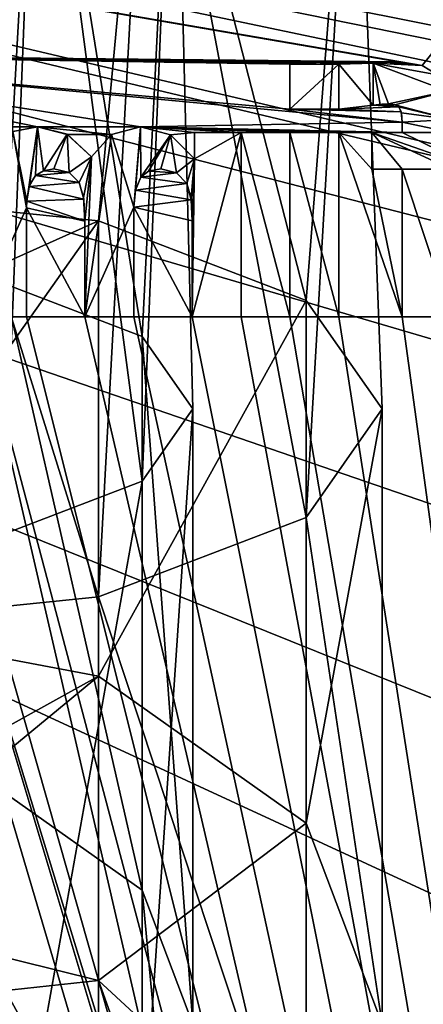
# Model space of a CAD drawing. Header units: millimetres. Extents: x -114 to 114, y -36 to 48.
# Tile 22 of 256: x -67 to -61, y 9 to 25. Entities that reach past the tile are written whole.
import ezdxf

# ---------------------------------------------------------------- set-up
doc = ezdxf.new("R2010")
doc.units = ezdxf.units.MM
doc.header["$LTSCALE"] = 65.185185
for name, color, linetype in [('102', 7, 'CONTINUOUS'), ('103', 7, 'CONTINUOUS'), ('104', 7, 'CONTINUOUS'), ('105', 7, 'CONTINUOUS'), ('106', 7, 'CONTINUOUS'), ('107', 7, 'CONTINUOUS'), ('108', 7, 'CONTINUOUS'), ('109', 7, 'CONTINUOUS'), ('110', 7, 'CONTINUOUS'), ('111', 7, 'CONTINUOUS'), ('112', 7, 'CONTINUOUS'), ('113', 7, 'CONTINUOUS'), ('117', 7, 'CONTINUOUS'), ('118', 7, 'CONTINUOUS'), ('119', 7, 'CONTINUOUS'), ('120', 7, 'CONTINUOUS'), ('121', 7, 'CONTINUOUS'), ('122', 7, 'CONTINUOUS'), ('123', 7, 'CONTINUOUS'), ('124', 7, 'CONTINUOUS'), ('125', 7, 'CONTINUOUS'), ('126', 7, 'CONTINUOUS'), ('127', 7, 'CONTINUOUS'), ('128', 7, 'CONTINUOUS'), ('129', 7, 'CONTINUOUS'), ('130', 7, 'CONTINUOUS'), ('131', 7, 'CONTINUOUS'), ('132', 7, 'CONTINUOUS'), ('133', 7, 'CONTINUOUS'), ('134', 7, 'CONTINUOUS'), ('135', 7, 'CONTINUOUS'), ('136', 7, 'CONTINUOUS'), ('137', 7, 'CONTINUOUS'), ('138', 7, 'CONTINUOUS'), ('139', 7, 'CONTINUOUS'), ('140', 7, 'CONTINUOUS'), ('141', 7, 'CONTINUOUS'), ('144', 7, 'CONTINUOUS'), ('145', 7, 'CONTINUOUS'), ('146', 7, 'CONTINUOUS'), ('147', 7, 'CONTINUOUS'), ('2', 7, 'CONTINUOUS'), ('253', 7, 'CONTINUOUS'), ('265', 7, 'CONTINUOUS'), ('2789', 7, 'CONTINUOUS'), ('2790', 7, 'CONTINUOUS'), ('2791', 7, 'CONTINUOUS'), ('292', 7, 'CONTINUOUS'), ('300', 7, 'CONTINUOUS'), ('7', 7, 'CONTINUOUS'), ('98', 7, 'CONTINUOUS')]:
    doc.layers.add(name, color=color, linetype=linetype)

msp = doc.modelspace()

# ---------------------------------------------------------------- linework, layer by layer
at = {"layer": '102', "linetype": 'CONTINUOUS'}
for points in [[(-60.405, 20, 90), (-61.181, 20, 90), (-60.405, 20, 89.8), (-60.405, 20, 90)], [(-61.181, 20, 90), (-61.181, 20, 89.8), (-60.405, 20, 89.8), (-61.181, 20, 90)]]:
    msp.add_3dface(points, dxfattribs=at)
at = {"layer": '103', "linetype": 'CONTINUOUS'}
for points in [[(-61.181, 20, 90), (-61.181, 22.338, 90), (-61.181, 20, 89.8), (-61.181, 20, 90)], [(-61.181, 22.338, 90), (-61.181, 22.338, 89.8), (-61.181, 20, 89.8), (-61.181, 22.338, 90)]]:
    msp.add_3dface(points, dxfattribs=at)
at = {"layer": '104', "linetype": 'CONTINUOUS'}
for points in [[(-61.181, 22.338, 90), (-61.665, 22.338, 90), (-61.181, 22.338, 89.8), (-61.181, 22.338, 90)], [(-61.665, 22.338, 90), (-61.665, 22.338, 89.8), (-61.181, 22.338, 89.8), (-61.665, 22.338, 90)]]:
    msp.add_3dface(points, dxfattribs=at)
at = {"layer": '105', "linetype": 'CONTINUOUS'}
for points in [[(-61.665, 22.338, 90), (-61.665, 22.919, 90), (-61.665, 22.338, 89.8), (-61.665, 22.338, 90)], [(-61.665, 22.919, 90), (-61.665, 22.919, 89.8), (-61.665, 22.338, 89.8), (-61.665, 22.919, 90)]]:
    msp.add_3dface(points, dxfattribs=at)
at = {"layer": '106', "linetype": 'CONTINUOUS'}
for points in [[(-61.665, 22.919, 90), (-61.181, 22.919, 90), (-61.665, 22.919, 89.8), (-61.665, 22.919, 90)], [(-61.181, 22.919, 90), (-61.181, 22.919, 89.8), (-61.665, 22.919, 89.8), (-61.181, 22.919, 90)]]:
    msp.add_3dface(points, dxfattribs=at)
at = {"layer": '107', "linetype": 'CONTINUOUS'}
for points in [[(-61.181, 22.919, 90), (-61.181, 23.085, 90), (-61.181, 23.085, 89.8), (-61.181, 22.919, 90)], [(-61.181, 22.919, 90), (-61.181, 23.085, 89.8), (-61.181, 22.919, 89.8), (-61.181, 22.919, 90)]]:
    msp.add_3dface(points, dxfattribs=at)
at = {"layer": '108', "linetype": 'CONTINUOUS'}
for points in [[(-61.197, 23.244, 90), (-61.238, 23.324, 90), (-61.193, 23.229, 89.8), (-61.197, 23.244, 90)], [(-61.238, 23.324, 90), (-61.238, 23.324, 89.8), (-61.193, 23.229, 89.8), (-61.238, 23.324, 90)], [(-61.181, 23.085, 90), (-61.197, 23.244, 90), (-61.181, 23.085, 89.8), (-61.181, 23.085, 90)], [(-61.197, 23.244, 90), (-61.193, 23.229, 89.8), (-61.181, 23.085, 89.8), (-61.197, 23.244, 90)]]:
    msp.add_3dface(points, dxfattribs=at)
at = {"layer": '109', "linetype": 'CONTINUOUS'}
for points in [[(-61.302, 23.359, 90), (-61.399, 23.373, 90), (-61.301, 23.359, 89.8), (-61.302, 23.359, 90)], [(-61.399, 23.373, 90), (-61.399, 23.373, 89.8), (-61.301, 23.359, 89.8), (-61.399, 23.373, 90)], [(-61.238, 23.324, 90), (-61.302, 23.359, 90), (-61.238, 23.324, 89.8), (-61.238, 23.324, 90)], [(-61.302, 23.359, 90), (-61.301, 23.359, 89.8), (-61.238, 23.324, 89.8), (-61.302, 23.359, 90)]]:
    msp.add_3dface(points, dxfattribs=at)
at = {"layer": '110', "linetype": 'CONTINUOUS'}
for points in [[(-61.507, 23.366, 90), (-61.643, 23.354, 90), (-61.531, 23.364, 89.8), (-61.507, 23.366, 90)], [(-61.643, 23.354, 90), (-61.643, 23.354, 89.8), (-61.531, 23.364, 89.8), (-61.643, 23.354, 90)], [(-61.507, 23.366, 90), (-61.531, 23.364, 89.8), (-61.399, 23.373, 89.8), (-61.507, 23.366, 90)], [(-61.399, 23.373, 90), (-61.507, 23.366, 90), (-61.399, 23.373, 89.8), (-61.399, 23.373, 90)]]:
    msp.add_3dface(points, dxfattribs=at)
at = {"layer": '111', "linetype": 'CONTINUOUS'}
for points in [[(-61.643, 23.354, 90), (-61.643, 24.019, 90), (-61.643, 23.354, 89.8), (-61.643, 23.354, 90)], [(-61.643, 24.019, 90), (-61.643, 24.019, 89.8), (-61.643, 23.354, 89.8), (-61.643, 24.019, 90)]]:
    msp.add_3dface(points, dxfattribs=at)
at = {"layer": '112', "linetype": 'CONTINUOUS'}
for points in [[(-61.643, 24.019, 90), (-61.43, 24.032, 90), (-61.643, 24.019, 89.8), (-61.643, 24.019, 90)], [(-61.43, 24.032, 90), (-61.43, 24.032, 89.8), (-61.643, 24.019, 89.8), (-61.43, 24.032, 90)], [(-61.43, 24.032, 90), (-61.249, 24.038, 90), (-61.43, 24.032, 89.8), (-61.43, 24.032, 90)], [(-61.249, 24.038, 90), (-61.249, 24.038, 89.8), (-61.43, 24.032, 89.8), (-61.249, 24.038, 90)]]:
    msp.add_3dface(points, dxfattribs=at)
at = {"layer": '113', "linetype": 'CONTINUOUS'}
for points in [[(-61.249, 24.038, 90), (-60.864, 23.978, 90), (-61.249, 24.038, 89.8), (-61.249, 24.038, 90)], [(-60.864, 23.978, 90), (-60.864, 23.978, 89.8), (-61.249, 24.038, 89.8), (-60.864, 23.978, 90)], [(-60.864, 23.978, 90), (-60.625, 23.834, 90), (-60.864, 23.978, 89.8), (-60.864, 23.978, 90)], [(-60.625, 23.834, 90), (-60.625, 23.834, 89.8), (-60.864, 23.978, 89.8), (-60.625, 23.834, 90)]]:
    msp.add_3dface(points, dxfattribs=at)
at = {"layer": '117', "linetype": 'CONTINUOUS'}
for points in [[(-62.186, 22.919, 90), (-62.186, 20, 90), (-62.186, 22.919, 89.8), (-62.186, 22.919, 90)], [(-62.186, 22.919, 89.8), (-62.186, 20, 90), (-62.186, 20, 89.8), (-62.186, 22.919, 89.8)]]:
    msp.add_3dface(points, dxfattribs=at)
at = {"layer": '118', "linetype": 'CONTINUOUS'}
for points in [[(-62.186, 20, 90), (-62.963, 20, 90), (-62.186, 20, 89.8), (-62.186, 20, 90)], [(-62.186, 20, 89.8), (-62.963, 20, 90), (-62.963, 20, 89.8), (-62.186, 20, 89.8)]]:
    msp.add_3dface(points, dxfattribs=at)
at = {"layer": '119', "linetype": 'CONTINUOUS'}
for points in [[(-62.963, 20, 90), (-62.963, 22.919, 90), (-62.963, 20, 89.8), (-62.963, 20, 90)], [(-62.963, 20, 89.8), (-62.963, 22.919, 90), (-62.963, 22.919, 89.8), (-62.963, 20, 89.8)]]:
    msp.add_3dface(points, dxfattribs=at)
at = {"layer": '120', "linetype": 'CONTINUOUS'}
for points in [[(-62.963, 22.919, 90), (-62.186, 22.919, 90), (-62.963, 22.919, 89.8), (-62.963, 22.919, 90)], [(-62.186, 22.919, 90), (-62.186, 22.919, 89.8), (-62.963, 22.919, 89.8), (-62.186, 22.919, 90)]]:
    msp.add_3dface(points, dxfattribs=at)
at = {"layer": '121', "linetype": 'CONTINUOUS'}
for points in [[(-62.186, 24, 90), (-62.186, 23.289, 90), (-62.186, 24, 89.8), (-62.186, 24, 90)], [(-62.186, 24, 89.8), (-62.186, 23.289, 90), (-62.186, 23.289, 89.8), (-62.186, 24, 89.8)]]:
    msp.add_3dface(points, dxfattribs=at)
at = {"layer": '122', "linetype": 'CONTINUOUS'}
for points in [[(-62.186, 23.289, 90), (-62.963, 23.289, 90), (-62.186, 23.289, 89.8), (-62.186, 23.289, 90)], [(-62.186, 23.289, 89.8), (-62.963, 23.289, 90), (-62.963, 23.289, 89.8), (-62.186, 23.289, 89.8)]]:
    msp.add_3dface(points, dxfattribs=at)
at = {"layer": '123', "linetype": 'CONTINUOUS'}
for points in [[(-62.963, 23.289, 90), (-62.963, 24, 90), (-62.963, 23.289, 89.8), (-62.963, 23.289, 90)], [(-62.963, 23.289, 89.8), (-62.963, 24, 90), (-62.963, 24, 89.8), (-62.963, 23.289, 89.8)]]:
    msp.add_3dface(points, dxfattribs=at)
at = {"layer": '124', "linetype": 'CONTINUOUS'}
for points in [[(-62.963, 24, 90), (-62.186, 24, 90), (-62.963, 24, 89.8), (-62.963, 24, 90)], [(-62.186, 24, 90), (-62.186, 24, 89.8), (-62.963, 24, 89.8), (-62.186, 24, 90)]]:
    msp.add_3dface(points, dxfattribs=at)
at = {"layer": '125', "linetype": 'CONTINUOUS'}
for points in [[(-63.734, 22.919, 90), (-63.734, 20, 90), (-63.734, 22.919, 89.8), (-63.734, 22.919, 90)], [(-63.734, 22.919, 89.8), (-63.734, 20, 90), (-63.734, 20, 89.8), (-63.734, 22.919, 89.8)]]:
    msp.add_3dface(points, dxfattribs=at)
at = {"layer": '126', "linetype": 'CONTINUOUS'}
for points in [[(-63.734, 20, 90), (-64.511, 20, 90), (-63.734, 20, 89.8), (-63.734, 20, 90)], [(-63.734, 20, 89.8), (-64.511, 20, 90), (-64.511, 20, 89.8), (-63.734, 20, 89.8)]]:
    msp.add_3dface(points, dxfattribs=at)
at = {"layer": '127', "linetype": 'CONTINUOUS'}
for points in [[(-64.511, 20, 90), (-64.511, 21.521, 90), (-64.511, 20, 89.8), (-64.511, 20, 90)], [(-64.511, 20, 89.8), (-64.511, 21.521, 90), (-64.511, 21.521, 89.8), (-64.511, 20, 89.8)]]:
    msp.add_3dface(points, dxfattribs=at)
at = {"layer": '128', "linetype": 'CONTINUOUS'}
for points in [[(-64.527, 21.853, 90), (-64.597, 22.11, 90), (-64.531, 21.881, 89.8), (-64.527, 21.853, 90)], [(-64.531, 21.881, 89.8), (-64.597, 22.11, 90), (-64.597, 22.11, 89.8), (-64.531, 21.881, 89.8)], [(-64.511, 21.521, 89.8), (-64.527, 21.853, 90), (-64.531, 21.881, 89.8), (-64.511, 21.521, 89.8)], [(-64.511, 21.521, 90), (-64.527, 21.853, 90), (-64.511, 21.521, 89.8), (-64.511, 21.521, 90)]]:
    msp.add_3dface(points, dxfattribs=at)
at = {"layer": '129', "linetype": 'CONTINUOUS'}
for points in [[(-64.763, 22.282, 90), (-65.01, 22.341, 90), (-64.76, 22.28, 89.8), (-64.763, 22.282, 90)], [(-64.76, 22.28, 89.8), (-65.01, 22.341, 90), (-65.01, 22.341, 89.8), (-64.76, 22.28, 89.8)], [(-64.597, 22.11, 90), (-64.763, 22.282, 90), (-64.597, 22.11, 89.8), (-64.597, 22.11, 90)], [(-64.597, 22.11, 89.8), (-64.763, 22.282, 90), (-64.76, 22.28, 89.8), (-64.597, 22.11, 89.8)]]:
    msp.add_3dface(points, dxfattribs=at)
at = {"layer": '130', "linetype": 'CONTINUOUS'}
for points in [[(-65.01, 22.341, 90), (-65.205, 22.305, 90), (-65.01, 22.341, 89.8), (-65.01, 22.341, 90)], [(-65.01, 22.341, 89.8), (-65.205, 22.305, 90), (-65.205, 22.305, 89.8), (-65.01, 22.341, 89.8)], [(-65.205, 22.305, 90), (-65.328, 22.213, 90), (-65.205, 22.305, 89.8), (-65.205, 22.305, 90)], [(-65.205, 22.305, 89.8), (-65.328, 22.213, 90), (-65.328, 22.213, 89.8), (-65.205, 22.305, 89.8)]]:
    msp.add_3dface(points, dxfattribs=at)
at = {"layer": '131', "linetype": 'CONTINUOUS'}
for points in [[(-65.328, 22.213, 90), (-65.414, 22.007, 90), (-65.328, 22.213, 89.8), (-65.328, 22.213, 90)], [(-65.328, 22.213, 89.8), (-65.414, 22.007, 90), (-65.413, 22.011, 89.8), (-65.328, 22.213, 89.8)], [(-65.414, 22.007, 90), (-65.437, 21.738, 90), (-65.413, 22.011, 89.8), (-65.414, 22.007, 90)], [(-65.413, 22.011, 89.8), (-65.437, 21.738, 90), (-65.437, 21.738, 89.8), (-65.413, 22.011, 89.8)]]:
    msp.add_3dface(points, dxfattribs=at)
at = {"layer": '132', "linetype": 'CONTINUOUS'}
for points in [[(-65.437, 21.738, 90), (-65.437, 20, 90), (-65.437, 21.738, 89.8), (-65.437, 21.738, 90)], [(-65.437, 21.738, 89.8), (-65.437, 20, 90), (-65.437, 20, 89.8), (-65.437, 21.738, 89.8)]]:
    msp.add_3dface(points, dxfattribs=at)
at = {"layer": '133', "linetype": 'CONTINUOUS'}
for points in [[(-65.437, 20, 90), (-66.213, 20, 90), (-65.437, 20, 89.8), (-65.437, 20, 90)], [(-65.437, 20, 89.8), (-66.213, 20, 90), (-66.213, 20, 89.8), (-65.437, 20, 89.8)]]:
    msp.add_3dface(points, dxfattribs=at)
at = {"layer": '134', "linetype": 'CONTINUOUS'}
for points in [[(-66.213, 20, 90), (-66.213, 21.515, 90), (-66.213, 20, 89.8), (-66.213, 20, 90)], [(-66.213, 20, 89.8), (-66.213, 21.515, 90), (-66.213, 21.515, 89.8), (-66.213, 20, 89.8)]]:
    msp.add_3dface(points, dxfattribs=at)
at = {"layer": '135', "linetype": 'CONTINUOUS'}
for points in [[(-66.232, 21.863, 90), (-66.306, 22.126, 90), (-66.236, 21.89, 89.8), (-66.232, 21.863, 90)], [(-66.236, 21.89, 89.8), (-66.306, 22.126, 90), (-66.306, 22.126, 89.8), (-66.236, 21.89, 89.8)], [(-66.213, 21.515, 89.8), (-66.232, 21.863, 90), (-66.236, 21.89, 89.8), (-66.213, 21.515, 89.8)], [(-66.213, 21.515, 90), (-66.232, 21.863, 90), (-66.213, 21.515, 89.8), (-66.213, 21.515, 90)]]:
    msp.add_3dface(points, dxfattribs=at)
at = {"layer": '136', "linetype": 'CONTINUOUS'}
for points in [[(-66.466, 22.286, 90), (-66.707, 22.341, 90), (-66.461, 22.283, 89.8), (-66.466, 22.286, 90)], [(-66.461, 22.283, 89.8), (-66.707, 22.341, 90), (-66.707, 22.341, 89.8), (-66.461, 22.283, 89.8)], [(-66.306, 22.126, 90), (-66.466, 22.286, 90), (-66.306, 22.126, 89.8), (-66.306, 22.126, 90)], [(-66.306, 22.126, 89.8), (-66.466, 22.286, 90), (-66.461, 22.283, 89.8), (-66.306, 22.126, 89.8)]]:
    msp.add_3dface(points, dxfattribs=at)
at = {"layer": '137', "linetype": 'CONTINUOUS'}
for points in [[(-66.869, 22.314, 90), (-66.999, 22.236, 90), (-66.869, 22.314, 89.8), (-66.869, 22.314, 90)], [(-66.869, 22.314, 89.8), (-66.999, 22.236, 90), (-66.999, 22.236, 89.8), (-66.869, 22.314, 89.8)], [(-66.707, 22.341, 90), (-66.869, 22.314, 90), (-66.707, 22.341, 89.8), (-66.707, 22.341, 90)], [(-66.707, 22.341, 89.8), (-66.869, 22.314, 90), (-66.869, 22.314, 89.8), (-66.707, 22.341, 89.8)]]:
    msp.add_3dface(points, dxfattribs=at)
at = {"layer": '138', "linetype": 'CONTINUOUS'}
for points in [[(-66.999, 22.236, 90), (-67.099, 22.066, 90), (-66.999, 22.236, 89.8), (-66.999, 22.236, 90)], [(-66.999, 22.236, 89.8), (-67.099, 22.066, 90), (-67.094, 22.083, 89.8), (-66.999, 22.236, 89.8)], [(-67.099, 22.066, 90), (-67.136, 21.83, 90), (-67.094, 22.083, 89.8), (-67.099, 22.066, 90)], [(-67.094, 22.083, 89.8), (-67.136, 21.83, 90), (-67.136, 21.83, 89.8), (-67.094, 22.083, 89.8)]]:
    msp.add_3dface(points, dxfattribs=at)
at = {"layer": '139', "linetype": 'CONTINUOUS'}
for points in [[(-67.136, 21.83, 90), (-67.142, 21.727, 90), (-67.142, 21.727, 89.8), (-67.136, 21.83, 90)], [(-67.136, 21.83, 89.8), (-67.136, 21.83, 90), (-67.142, 21.727, 89.8), (-67.136, 21.83, 89.8)]]:
    msp.add_3dface(points, dxfattribs=at)
at = {"layer": '140', "linetype": 'CONTINUOUS'}
for points in [[(-67.142, 21.727, 90), (-67.142, 20, 90), (-67.142, 21.727, 89.8), (-67.142, 21.727, 90)], [(-67.142, 21.727, 89.8), (-67.142, 20, 90), (-67.142, 20, 89.8), (-67.142, 21.727, 89.8)]]:
    msp.add_3dface(points, dxfattribs=at)
at = {"layer": '141', "linetype": 'CONTINUOUS'}
for points in [[(-67.142, 20, 90), (-67.919, 20, 90), (-67.142, 20, 89.8), (-67.142, 20, 90)], [(-67.142, 20, 89.8), (-67.919, 20, 90), (-67.919, 20, 89.8), (-67.142, 20, 89.8)]]:
    msp.add_3dface(points, dxfattribs=at)
at = {"layer": '144', "linetype": 'CONTINUOUS'}
for points in [[(-67.354, 22.937, 90), (-66.965, 23.006, 90), (-67.355, 22.937, 89.8), (-67.354, 22.937, 90)], [(-67.355, 22.937, 89.8), (-66.965, 23.006, 90), (-66.965, 23.006, 89.8), (-67.355, 22.937, 89.8)]]:
    msp.add_3dface(points, dxfattribs=at)
at = {"layer": '145', "linetype": 'CONTINUOUS'}
for points in [[(-66.965, 23.006, 90), (-66.494, 22.888, 90), (-66.965, 23.006, 89.8), (-66.965, 23.006, 90)], [(-66.965, 23.006, 89.8), (-66.494, 22.888, 90), (-66.497, 22.89, 89.8), (-66.965, 23.006, 89.8)], [(-66.494, 22.888, 90), (-66.11, 22.531, 90), (-66.497, 22.89, 89.8), (-66.494, 22.888, 90)], [(-66.497, 22.89, 89.8), (-66.11, 22.531, 90), (-66.11, 22.531, 89.8), (-66.497, 22.89, 89.8)]]:
    msp.add_3dface(points, dxfattribs=at)
at = {"layer": '146', "linetype": 'CONTINUOUS'}
for points in [[(-65.333, 23.006, 90), (-64.858, 22.884, 90), (-65.333, 23.006, 89.8), (-65.333, 23.006, 90)], [(-65.333, 23.006, 89.8), (-64.858, 22.884, 90), (-64.857, 22.884, 89.8), (-65.333, 23.006, 89.8)], [(-64.858, 22.884, 90), (-64.475, 22.501, 90), (-64.857, 22.884, 89.8), (-64.858, 22.884, 90)], [(-64.857, 22.884, 89.8), (-64.475, 22.501, 90), (-64.475, 22.501, 89.8), (-64.857, 22.884, 89.8)]]:
    msp.add_3dface(points, dxfattribs=at)
at = {"layer": '147', "linetype": 'CONTINUOUS'}
for points in [[(-64.475, 22.501, 90), (-64.475, 22.919, 90), (-64.475, 22.501, 89.8), (-64.475, 22.501, 90)], [(-64.475, 22.501, 89.8), (-64.475, 22.919, 90), (-64.475, 22.919, 89.8), (-64.475, 22.501, 89.8)]]:
    msp.add_3dface(points, dxfattribs=at)
at = {"layer": '2', "linetype": 'CONTINUOUS'}
for points in [[(113, 35, 92.5), (-113, 35, 92.5), (72.725, 6.847, 92.5), (113, 35, 92.5)], [(-113, 35, 92.5), (-37.2, 0, 92.5), (-36.53, 4.231, 92.5), (-113, 35, 92.5)], [(-37.2, 0, 92.5), (-113, 35, 92.5), (-65.328, 7.119, 92.5), (-37.2, 0, 92.5)], [(-19.266, 13.029, 92.5), (-113, 35, 92.5), (-23.5, 13.7, 92.5), (-19.266, 13.029, 92.5)], [(-113, 35, 92.5), (-19.266, 13.029, 92.5), (21.275, 6.847, 92.5), (-113, 35, 92.5)], [(-23.5, 13.7, 92.5), (-113, 35, 92.5), (-27.734, 13.029, 92.5), (-23.5, 13.7, 92.5)], [(-27.734, 13.029, 92.5), (-113, 35, 92.5), (-31.554, 11.083, 92.5), (-27.734, 13.029, 92.5)], [(-31.554, 11.083, 92.5), (-113, 35, 92.5), (-34.585, 8.051, 92.5), (-31.554, 11.083, 92.5)], [(-34.585, 8.051, 92.5), (-113, 35, 92.5), (-36.53, 4.231, 92.5), (-34.585, 8.051, 92.5)], [(-113, 35, 92.5), (63.3, 0, 92.5), (64.674, 4.231, 92.5), (-113, 35, 92.5)], [(63.3, 0, 92.5), (-113, 35, 92.5), (25.725, 6.847, 92.5), (63.3, 0, 92.5)], [(72.725, 6.847, 92.5), (-113, 35, 92.5), (68.275, 6.847, 92.5), (72.725, 6.847, 92.5)], [(68.275, 6.847, 92.5), (-113, 35, 92.5), (64.674, 4.231, 92.5), (68.275, 6.847, 92.5)], [(25.725, 6.847, 92.5), (-113, 35, 92.5), (21.275, 6.847, 92.5), (25.725, 6.847, 92.5)], [(-65.328, 7.119, 92.5), (-113, 35, 92.5), (-70.5, 8.8, 92.5), (-65.328, 7.119, 92.5)]]:
    msp.add_3dface(points, dxfattribs=at)
at = {"layer": '253', "linetype": 'CONTINUOUS'}
for points in [[(-64.475, 22.919, 90), (-63.734, 22.919, 90), (-64.475, 22.919, 89.8), (-64.475, 22.919, 90)], [(-63.734, 22.919, 90), (-63.734, 22.919, 89.8), (-64.475, 22.919, 89.8), (-63.734, 22.919, 90)]]:
    msp.add_3dface(points, dxfattribs=at)
at = {"layer": '265', "linetype": 'CONTINUOUS'}
for points in [[(-65.792, 22.888, 90), (-65.333, 23.006, 90), (-65.791, 22.889, 89.8), (-65.792, 22.888, 90)], [(-65.333, 23.006, 90), (-65.333, 23.006, 89.8), (-65.791, 22.889, 89.8), (-65.333, 23.006, 90)], [(-66.11, 22.531, 89.8), (-65.792, 22.888, 90), (-65.791, 22.889, 89.8), (-66.11, 22.531, 89.8)], [(-66.11, 22.531, 90), (-65.792, 22.888, 90), (-66.11, 22.531, 89.8), (-66.11, 22.531, 90)]]:
    msp.add_3dface(points, dxfattribs=at)
at = {"layer": '2789', "linetype": 'CONTINUOUS'}
for points in [[(-62.186, 22.919, 89.8), (-62.186, 20, 89.8), (-62.963, 22.919, 89.8), (-62.186, 22.919, 89.8)], [(-62.186, 20, 89.8), (-62.963, 20, 89.8), (-62.963, 22.919, 89.8), (-62.186, 20, 89.8)]]:
    msp.add_3dface(points, dxfattribs=at)
at = {"layer": '2790', "linetype": 'CONTINUOUS'}
for points in [[(-62.186, 24, 89.8), (-62.186, 23.289, 89.8), (-62.963, 23.289, 89.8), (-62.186, 24, 89.8)], [(-62.186, 24, 89.8), (-62.963, 23.289, 89.8), (-62.963, 24, 89.8), (-62.186, 24, 89.8)]]:
    msp.add_3dface(points, dxfattribs=at)
at = {"layer": '2791', "linetype": 'CONTINUOUS'}
for points in [[(-67.142, 21.727, 89.8), (-67.919, 20, 89.8), (-67.355, 22.937, 89.8), (-67.142, 21.727, 89.8)], [(-67.136, 21.83, 89.8), (-67.355, 22.937, 89.8), (-66.965, 23.006, 89.8), (-67.136, 21.83, 89.8)], [(-67.136, 21.83, 89.8), (-67.142, 21.727, 89.8), (-67.355, 22.937, 89.8), (-67.136, 21.83, 89.8)], [(-67.094, 22.083, 89.8), (-67.136, 21.83, 89.8), (-66.965, 23.006, 89.8), (-67.094, 22.083, 89.8)], [(-66.999, 22.236, 89.8), (-67.094, 22.083, 89.8), (-66.965, 23.006, 89.8), (-66.999, 22.236, 89.8)], [(-66.869, 22.314, 89.8), (-66.999, 22.236, 89.8), (-66.965, 23.006, 89.8), (-66.869, 22.314, 89.8)], [(-66.869, 22.314, 89.8), (-66.965, 23.006, 89.8), (-66.497, 22.89, 89.8), (-66.869, 22.314, 89.8)], [(-65.333, 23.006, 89.8), (-65.437, 21.738, 89.8), (-65.791, 22.889, 89.8), (-65.333, 23.006, 89.8)], [(-65.413, 22.011, 89.8), (-65.437, 21.738, 89.8), (-65.333, 23.006, 89.8), (-65.413, 22.011, 89.8)], [(-65.328, 22.213, 89.8), (-65.413, 22.011, 89.8), (-65.333, 23.006, 89.8), (-65.328, 22.213, 89.8)], [(-65.328, 22.213, 89.8), (-65.333, 23.006, 89.8), (-64.857, 22.884, 89.8), (-65.328, 22.213, 89.8)], [(-66.707, 22.341, 89.8), (-66.869, 22.314, 89.8), (-66.497, 22.89, 89.8), (-66.707, 22.341, 89.8)], [(-66.461, 22.283, 89.8), (-66.707, 22.341, 89.8), (-66.497, 22.89, 89.8), (-66.461, 22.283, 89.8)], [(-66.461, 22.283, 89.8), (-66.497, 22.89, 89.8), (-66.11, 22.531, 89.8), (-66.461, 22.283, 89.8)], [(-65.437, 21.738, 89.8), (-66.213, 20, 89.8), (-65.791, 22.889, 89.8), (-65.437, 21.738, 89.8)], [(-66.213, 20, 89.8), (-66.11, 22.531, 89.8), (-65.791, 22.889, 89.8), (-66.213, 20, 89.8)], [(-65.205, 22.305, 89.8), (-65.328, 22.213, 89.8), (-64.857, 22.884, 89.8), (-65.205, 22.305, 89.8)], [(-65.01, 22.341, 89.8), (-65.205, 22.305, 89.8), (-64.857, 22.884, 89.8), (-65.01, 22.341, 89.8)], [(-64.76, 22.28, 89.8), (-65.01, 22.341, 89.8), (-64.857, 22.884, 89.8), (-64.76, 22.28, 89.8)], [(-64.76, 22.28, 89.8), (-64.857, 22.884, 89.8), (-64.475, 22.501, 89.8), (-64.76, 22.28, 89.8)], [(-63.734, 22.919, 89.8), (-63.734, 20, 89.8), (-64.511, 20, 89.8), (-63.734, 22.919, 89.8)], [(-63.734, 22.919, 89.8), (-64.511, 20, 89.8), (-64.475, 22.501, 89.8), (-63.734, 22.919, 89.8)], [(-63.734, 22.919, 89.8), (-64.475, 22.501, 89.8), (-64.475, 22.919, 89.8), (-63.734, 22.919, 89.8)], [(-66.306, 22.126, 89.8), (-66.461, 22.283, 89.8), (-66.11, 22.531, 89.8), (-66.306, 22.126, 89.8)], [(-66.236, 21.89, 89.8), (-66.306, 22.126, 89.8), (-66.11, 22.531, 89.8), (-66.236, 21.89, 89.8)], [(-66.213, 21.515, 89.8), (-66.236, 21.89, 89.8), (-66.11, 22.531, 89.8), (-66.213, 21.515, 89.8)], [(-66.213, 20, 89.8), (-66.213, 21.515, 89.8), (-66.11, 22.531, 89.8), (-66.213, 20, 89.8)], [(-64.597, 22.11, 89.8), (-64.76, 22.28, 89.8), (-64.475, 22.501, 89.8), (-64.597, 22.11, 89.8)], [(-64.531, 21.881, 89.8), (-64.597, 22.11, 89.8), (-64.475, 22.501, 89.8), (-64.531, 21.881, 89.8)], [(-64.511, 21.521, 89.8), (-64.531, 21.881, 89.8), (-64.475, 22.501, 89.8), (-64.511, 21.521, 89.8)], [(-64.511, 20, 89.8), (-64.511, 21.521, 89.8), (-64.475, 22.501, 89.8), (-64.511, 20, 89.8)], [(-67.142, 21.727, 89.8), (-67.142, 20, 89.8), (-67.919, 20, 89.8), (-67.142, 21.727, 89.8)], [(-65.437, 21.738, 89.8), (-65.437, 20, 89.8), (-66.213, 20, 89.8), (-65.437, 21.738, 89.8)]]:
    msp.add_3dface(points, dxfattribs=at)
at = {"layer": '292', "color": 7, "linetype": 'CONTINUOUS', "true_color": 0xe0f2ff}
for points in [[(-70.5, 15.104, 243.543), (-66, 15.564, 242.429), (-70.5, 30, 246.5), (-70.5, 15.104, 243.543)], [(-70.5, 30, 246.5), (-66, 15.564, 242.429), (-65.21, 30, 244.781), (-70.5, 30, 246.5)], [(-66, 21.518, 228.022), (-70.5, 21.979, 226.908), (-65.21, 30, 230.219), (-66, 21.518, 228.022)], [(-65.21, 30, 230.219), (-70.5, 21.979, 226.908), (-70.5, 30, 228.5), (-65.21, 30, 230.219)], [(-66, 15.564, 242.429), (-62.706, 16.822, 239.384), (-65.21, 30, 244.781), (-66, 15.564, 242.429)], [(-62.706, 20.26, 231.067), (-66, 21.518, 228.022), (-65.21, 30, 230.219), (-62.706, 20.26, 231.067)], [(-65.21, 30, 244.781), (-62.706, 16.822, 239.384), (-61.94, 30, 240.281), (-65.21, 30, 244.781)], [(-61.94, 30, 234.719), (-62.706, 20.26, 231.067), (-65.21, 30, 230.219), (-61.94, 30, 234.719)], [(-62.706, 16.822, 239.384), (-61.5, 18.541, 235.225), (-61.94, 30, 240.281), (-62.706, 16.822, 239.384)], [(-61.5, 18.541, 235.225), (-62.706, 20.26, 231.067), (-61.94, 30, 234.719), (-61.5, 18.541, 235.225)], [(-61.94, 30, 240.281), (-61.5, 18.541, 235.225), (-61.94, 30, 234.719), (-61.94, 30, 240.281)], [(-70.5, 21.979, 226.908), (-66, 21.518, 228.022), (-70.5, 19.5, 225.687), (-70.5, 21.979, 226.908)], [(-66, 14.304, 223.208), (-70.5, 15.157, 222.355), (-66, 21.518, 228.022), (-66, 14.304, 223.208)], [(-66, 21.518, 228.022), (-70.5, 15.157, 222.355), (-70.5, 19.5, 225.687), (-66, 21.518, 228.022)], [(-62.706, 20.26, 231.067), (-66, 14.304, 223.208), (-66, 21.518, 228.022), (-62.706, 20.26, 231.067)], [(-62.706, 11.976, 225.538), (-66, 14.304, 223.208), (-62.706, 20.26, 231.067), (-62.706, 11.976, 225.538)], [(-61.5, 18.541, 235.225), (-62.706, 11.976, 225.538), (-62.706, 20.26, 231.067), (-61.5, 18.541, 235.225)], [(-61.5, 8.795, 228.722), (-62.706, 11.976, 225.538), (-61.5, 18.541, 235.225), (-61.5, 8.795, 228.722)], [(-62.706, 16.822, 239.384), (-61.5, 8.795, 228.722), (-61.5, 18.541, 235.225), (-62.706, 16.822, 239.384)], [(-66, 15.564, 242.429), (-62.706, 5.614, 231.905), (-62.706, 16.822, 239.384), (-66, 15.564, 242.429)], [(-62.706, 5.614, 231.905), (-61.5, 8.795, 228.722), (-62.706, 16.822, 239.384), (-62.706, 5.614, 231.905)], [(-70.5, 15.104, 243.543), (-66, 3.286, 234.235), (-66, 15.564, 242.429), (-70.5, 15.104, 243.543)], [(-66, 3.286, 234.235), (-62.706, 5.614, 231.905), (-66, 15.564, 242.429), (-66, 3.286, 234.235)], [(-70.5, 15.157, 222.355), (-66, 14.304, 223.208), (-70.5, 11.813, 218), (-70.5, 15.157, 222.355)], [(-70.5, 2.434, 235.088), (-66, 3.286, 234.235), (-70.5, 15.104, 243.543), (-70.5, 2.434, 235.088)], [(-66, 9.485, 215.998), (-70.5, 10.599, 215.536), (-66, 14.304, 223.208), (-66, 9.485, 215.998)], [(-66, 14.304, 223.208), (-70.5, 10.599, 215.536), (-70.5, 11.813, 218), (-66, 14.304, 223.208)], [(-62.706, 11.976, 225.538), (-66, 9.485, 215.998), (-66, 14.304, 223.208), (-62.706, 11.976, 225.538)], [(-62.706, 6.441, 217.258), (-66, 9.485, 215.998), (-62.706, 11.976, 225.538), (-62.706, 6.441, 217.258)], [(-61.5, 8.795, 228.722), (-62.706, 6.441, 217.258), (-62.706, 11.976, 225.538), (-61.5, 8.795, 228.722)], [(-66, 9.485, 215.998), (-70.5, 9, 207.5), (-70.5, 10.599, 215.536), (-66, 9.485, 215.998)], [(-65.21, 7.281, 207.5), (-70.5, 9, 207.5), (-66, 9.485, 215.998), (-65.21, 7.281, 207.5)], [(-62.706, 6.441, 217.258), (-65.21, 7.281, 207.5), (-66, 9.485, 215.998), (-62.706, 6.441, 217.258)]]:
    msp.add_3dface(points, dxfattribs=at)
at = {"layer": '300', "color": 7, "linetype": 'CONTINUOUS', "true_color": 0xe0f2ff}
for points in [[(-70.5, 16.25, 240.77), (-70.5, 30, 243.5), (-66.973, 30, 242.354), (-70.5, 16.25, 240.77)], [(-67.5, 16.557, 240.028), (-70.5, 16.25, 240.77), (-66.973, 30, 242.354), (-67.5, 16.557, 240.028)], [(-70.5, 30, 231.5), (-67.5, 20.526, 230.423), (-66.973, 30, 232.646), (-70.5, 30, 231.5)], [(-67.5, 20.526, 230.423), (-65.304, 19.687, 232.453), (-66.973, 30, 232.646), (-67.5, 20.526, 230.423)], [(-65.304, 17.395, 237.998), (-67.5, 16.557, 240.028), (-66.973, 30, 242.354), (-65.304, 17.395, 237.998)], [(-66.973, 30, 232.646), (-65.304, 19.687, 232.453), (-64.794, 30, 235.646), (-66.973, 30, 232.646)], [(-64.794, 30, 239.354), (-65.304, 17.395, 237.998), (-66.973, 30, 242.354), (-64.794, 30, 239.354)], [(-65.304, 19.687, 232.453), (-64.5, 18.541, 235.225), (-64.794, 30, 235.646), (-65.304, 19.687, 232.453)], [(-64.5, 18.541, 235.225), (-65.304, 17.395, 237.998), (-64.794, 30, 239.354), (-64.5, 18.541, 235.225)], [(-64.794, 30, 235.646), (-64.5, 18.541, 235.225), (-64.794, 30, 239.354), (-64.794, 30, 235.646)], [(-67.5, 12.468, 225.046), (-65.304, 10.916, 226.599), (-67.5, 20.526, 230.423), (-67.5, 12.468, 225.046)], [(-67.5, 20.526, 230.423), (-65.304, 10.916, 226.599), (-65.304, 19.687, 232.453), (-67.5, 20.526, 230.423)], [(-65.304, 10.916, 226.599), (-64.5, 8.795, 228.722), (-65.304, 19.687, 232.453), (-65.304, 10.916, 226.599)], [(-65.304, 19.687, 232.453), (-64.5, 8.795, 228.722), (-64.5, 18.541, 235.225), (-65.304, 19.687, 232.453)], [(-64.5, 8.795, 228.722), (-65.304, 6.675, 230.844), (-64.5, 18.541, 235.225), (-64.5, 8.795, 228.722)], [(-64.5, 18.541, 235.225), (-65.304, 6.675, 230.844), (-65.304, 17.395, 237.998), (-64.5, 18.541, 235.225)], [(-65.304, 6.675, 230.844), (-67.5, 5.122, 232.397), (-65.304, 17.395, 237.998), (-65.304, 6.675, 230.844)], [(-65.304, 17.395, 237.998), (-67.5, 5.122, 232.397), (-67.5, 16.557, 240.028), (-65.304, 17.395, 237.998)], [(-67.5, 7.084, 216.992), (-65.304, 5.055, 217.832), (-67.5, 12.468, 225.046), (-67.5, 7.084, 216.992)], [(-67.5, 12.468, 225.046), (-65.304, 5.055, 217.832), (-65.304, 10.916, 226.599), (-67.5, 12.468, 225.046)], [(-65.304, 5.055, 217.832), (-64.5, 2.284, 218.981), (-65.304, 10.916, 226.599), (-65.304, 5.055, 217.832)], [(-65.304, 10.916, 226.599), (-64.5, 2.284, 218.981), (-64.5, 8.795, 228.722), (-65.304, 10.916, 226.599)]]:
    msp.add_3dface(points, dxfattribs=at)
at = {"layer": '7', "linetype": 'CONTINUOUS'}
for points in [[(-110.5, 32.5, 90), (-54, 32.5, 90), (-60.864, 23.978, 90), (-110.5, 32.5, 90)], [(-61.249, 24.038, 90), (-110.5, 32.5, 90), (-60.864, 23.978, 90), (-61.249, 24.038, 90)], [(-110.5, 32.5, 90), (-61.249, 24.038, 90), (-72.587, 24.152, 90), (-110.5, 32.5, 90)], [(-60.864, 23.978, 90), (-54, 32.5, 90), (-60.625, 23.834, 90), (-60.864, 23.978, 90)], [(-62.963, 23.289, 90), (-61.181, 23.085, 90), (-72.587, 24.152, 90), (-62.963, 23.289, 90)], [(-61.181, 23.085, 90), (-65.333, 23.006, 90), (-72.587, 24.152, 90), (-61.181, 23.085, 90)], [(-61.43, 24.032, 90), (-61.643, 24.019, 90), (-72.587, 24.152, 90), (-61.43, 24.032, 90)], [(-61.643, 24.019, 90), (-62.186, 24, 90), (-72.587, 24.152, 90), (-61.643, 24.019, 90)], [(-61.249, 24.038, 90), (-61.43, 24.032, 90), (-72.587, 24.152, 90), (-61.249, 24.038, 90)], [(-62.186, 24, 90), (-62.963, 24, 90), (-72.587, 24.152, 90), (-62.186, 24, 90)], [(-62.963, 24, 90), (-62.963, 23.289, 90), (-72.587, 24.152, 90), (-62.963, 24, 90)], [(-65.333, 23.006, 90), (-66.965, 23.006, 90), (-72.587, 24.152, 90), (-65.333, 23.006, 90)], [(-66.965, 23.006, 90), (-69.79, 23.006, 90), (-72.587, 24.152, 90), (-66.965, 23.006, 90)], [(-61.643, 24.019, 90), (-61.643, 23.354, 90), (-62.186, 24, 90), (-61.643, 24.019, 90)], [(-62.186, 24, 90), (-61.643, 23.354, 90), (-62.186, 23.289, 90), (-62.186, 24, 90)], [(-61.197, 23.244, 90), (-61.181, 23.085, 90), (-62.963, 23.289, 90), (-61.197, 23.244, 90)], [(-62.186, 23.289, 90), (-61.197, 23.244, 90), (-62.963, 23.289, 90), (-62.186, 23.289, 90)], [(-61.643, 23.354, 90), (-61.238, 23.324, 90), (-62.186, 23.289, 90), (-61.643, 23.354, 90)], [(-61.238, 23.324, 90), (-61.197, 23.244, 90), (-62.186, 23.289, 90), (-61.238, 23.324, 90)], [(-61.507, 23.366, 90), (-61.302, 23.359, 90), (-61.643, 23.354, 90), (-61.507, 23.366, 90)], [(-61.302, 23.359, 90), (-61.238, 23.324, 90), (-61.643, 23.354, 90), (-61.302, 23.359, 90)], [(-61.399, 23.373, 90), (-61.302, 23.359, 90), (-61.507, 23.366, 90), (-61.399, 23.373, 90)], [(-66.965, 23.006, 90), (-67.354, 22.937, 90), (-69.79, 23.006, 90), (-66.965, 23.006, 90)], [(-66.494, 22.888, 90), (-66.965, 23.006, 90), (-65.792, 22.888, 90), (-66.494, 22.888, 90)], [(-65.792, 22.888, 90), (-66.965, 23.006, 90), (-65.333, 23.006, 90), (-65.792, 22.888, 90)], [(-61.181, 23.085, 90), (-61.181, 22.919, 90), (-65.333, 23.006, 90), (-61.181, 23.085, 90)], [(-61.181, 22.919, 90), (-61.665, 22.919, 90), (-65.333, 23.006, 90), (-61.181, 22.919, 90)], [(-61.665, 22.919, 90), (-62.186, 22.919, 90), (-65.333, 23.006, 90), (-61.665, 22.919, 90)], [(-62.186, 22.919, 90), (-62.963, 22.919, 90), (-65.333, 23.006, 90), (-62.186, 22.919, 90)], [(-62.963, 22.919, 90), (-63.734, 22.919, 90), (-65.333, 23.006, 90), (-62.963, 22.919, 90)], [(-65.333, 23.006, 90), (-63.734, 22.919, 90), (-64.475, 22.919, 90), (-65.333, 23.006, 90)], [(-64.858, 22.884, 90), (-65.333, 23.006, 90), (-64.475, 22.919, 90), (-64.858, 22.884, 90)], [(-66.11, 22.531, 90), (-66.494, 22.888, 90), (-65.792, 22.888, 90), (-66.11, 22.531, 90)], [(-64.475, 22.501, 90), (-64.858, 22.884, 90), (-64.475, 22.919, 90), (-64.475, 22.501, 90)], [(-62.963, 22.919, 90), (-62.963, 20, 90), (-63.734, 22.919, 90), (-62.963, 22.919, 90)], [(-63.734, 22.919, 90), (-62.963, 20, 90), (-63.734, 20, 90), (-63.734, 22.919, 90)], [(-61.665, 22.338, 90), (-61.181, 20, 90), (-62.186, 22.919, 90), (-61.665, 22.338, 90)], [(-62.186, 22.919, 90), (-61.181, 20, 90), (-62.186, 20, 90), (-62.186, 22.919, 90)], [(-61.665, 22.919, 90), (-61.665, 22.338, 90), (-62.186, 22.919, 90), (-61.665, 22.919, 90)], [(-66.869, 22.314, 90), (-66.466, 22.286, 90), (-66.999, 22.236, 90), (-66.869, 22.314, 90)], [(-66.707, 22.341, 90), (-66.466, 22.286, 90), (-66.869, 22.314, 90), (-66.707, 22.341, 90)], [(-65.01, 22.341, 90), (-64.763, 22.282, 90), (-65.205, 22.305, 90), (-65.01, 22.341, 90)], [(-61.181, 22.338, 90), (-61.181, 20, 90), (-61.665, 22.338, 90), (-61.181, 22.338, 90)], [(-66.999, 22.236, 90), (-66.306, 22.126, 90), (-67.099, 22.066, 90), (-66.999, 22.236, 90)], [(-66.466, 22.286, 90), (-66.306, 22.126, 90), (-66.999, 22.236, 90), (-66.466, 22.286, 90)], [(-65.328, 22.213, 90), (-64.597, 22.11, 90), (-65.414, 22.007, 90), (-65.328, 22.213, 90)], [(-65.205, 22.305, 90), (-64.763, 22.282, 90), (-65.328, 22.213, 90), (-65.205, 22.305, 90)], [(-64.763, 22.282, 90), (-64.597, 22.11, 90), (-65.328, 22.213, 90), (-64.763, 22.282, 90)], [(-67.099, 22.066, 90), (-66.232, 21.863, 90), (-67.136, 21.83, 90), (-67.099, 22.066, 90)], [(-66.306, 22.126, 90), (-66.232, 21.863, 90), (-67.099, 22.066, 90), (-66.306, 22.126, 90)], [(-65.414, 22.007, 90), (-64.527, 21.853, 90), (-65.437, 21.738, 90), (-65.414, 22.007, 90)], [(-64.597, 22.11, 90), (-64.527, 21.853, 90), (-65.414, 22.007, 90), (-64.597, 22.11, 90)], [(-66.232, 21.863, 90), (-66.213, 21.515, 90), (-67.136, 21.83, 90), (-66.232, 21.863, 90)], [(-64.527, 21.853, 90), (-64.511, 21.521, 90), (-65.437, 21.738, 90), (-64.527, 21.853, 90)], [(-67.136, 21.83, 90), (-66.213, 21.515, 90), (-67.142, 21.727, 90), (-67.136, 21.83, 90)], [(-66.213, 21.515, 90), (-66.213, 20, 90), (-67.142, 21.727, 90), (-66.213, 21.515, 90)], [(-67.142, 21.727, 90), (-66.213, 20, 90), (-67.142, 20, 90), (-67.142, 21.727, 90)], [(-64.511, 21.521, 90), (-64.511, 20, 90), (-65.437, 21.738, 90), (-64.511, 21.521, 90)], [(-65.437, 21.738, 90), (-64.511, 20, 90), (-65.437, 20, 90), (-65.437, 21.738, 90)], [(-54, -32.5, 90), (-110.5, -32.5, 90), (-103.862, 20, 90), (-54, -32.5, 90)], [(-76.326, -4.231, 90), (-54, -32.5, 90), (-103.862, 20, 90), (-76.326, -4.231, 90)], [(-68.988, 19.98, 90), (-63.3, 0, 90), (-69.388, 19.916, 90), (-68.988, 19.98, 90)], [(-68.988, 19.98, 90), (-67.919, 20, 90), (-63.3, 0, 90), (-68.988, 19.98, 90)], [(-67.142, 20, 90), (-54, -32.5, 90), (-67.919, 20, 90), (-67.142, 20, 90)], [(-54, -32.5, 90), (-63.3, 0, 90), (-67.919, 20, 90), (-54, -32.5, 90)], [(-66.213, 20, 90), (-54, -32.5, 90), (-67.142, 20, 90), (-66.213, 20, 90)], [(-65.437, 20, 90), (-54, -32.5, 90), (-66.213, 20, 90), (-65.437, 20, 90)], [(-64.511, 20, 90), (-54, -32.5, 90), (-65.437, 20, 90), (-64.511, 20, 90)], [(-63.734, 20, 90), (-54, -32.5, 90), (-64.511, 20, 90), (-63.734, 20, 90)], [(-62.963, 20, 90), (-54, -32.5, 90), (-63.734, 20, 90), (-62.963, 20, 90)], [(-62.186, 20, 90), (-54, -32.5, 90), (-62.963, 20, 90), (-62.186, 20, 90)], [(-61.181, 20, 90), (-54, -32.5, 90), (-62.186, 20, 90), (-61.181, 20, 90)], [(-60.405, 20, 90), (-54, -32.5, 90), (-61.181, 20, 90), (-60.405, 20, 90)], [(-69.388, 19.916, 90), (-64.674, 4.231, 90), (-72.587, 18.615, 90), (-69.388, 19.916, 90)], [(-63.3, 0, 90), (-64.674, 4.231, 90), (-69.388, 19.916, 90), (-63.3, 0, 90)], [(-64.674, 4.231, 90), (-68.275, 6.847, 90), (-72.869, 18.615, 90), (-64.674, 4.231, 90)], [(-72.587, 18.615, 90), (-64.674, 4.231, 90), (-72.869, 18.615, 90), (-72.587, 18.615, 90)]]:
    msp.add_3dface(points, dxfattribs=at)
at = {"layer": '98', "linetype": 'CONTINUOUS'}
for points in [[(-61.43, 24.032, 89.8), (-60.864, 23.978, 89.8), (-61.643, 24.019, 89.8), (-61.43, 24.032, 89.8)], [(-61.249, 24.038, 89.8), (-60.864, 23.978, 89.8), (-61.43, 24.032, 89.8), (-61.249, 24.038, 89.8)], [(-60.625, 23.834, 89.8), (-60.466, 23.576, 89.8), (-61.643, 24.019, 89.8), (-60.625, 23.834, 89.8)], [(-61.643, 24.019, 89.8), (-60.466, 23.576, 89.8), (-61.399, 23.373, 89.8), (-61.643, 24.019, 89.8)], [(-60.864, 23.978, 89.8), (-60.625, 23.834, 89.8), (-61.643, 24.019, 89.8), (-60.864, 23.978, 89.8)], [(-61.643, 23.354, 89.8), (-61.643, 24.019, 89.8), (-61.531, 23.364, 89.8), (-61.643, 23.354, 89.8)], [(-61.531, 23.364, 89.8), (-61.643, 24.019, 89.8), (-61.399, 23.373, 89.8), (-61.531, 23.364, 89.8)], [(-61.399, 23.373, 89.8), (-60.466, 23.576, 89.8), (-61.301, 23.359, 89.8), (-61.399, 23.373, 89.8)], [(-60.466, 23.576, 89.8), (-60.405, 23.123, 89.8), (-61.301, 23.359, 89.8), (-60.466, 23.576, 89.8)], [(-61.301, 23.359, 89.8), (-60.405, 23.123, 89.8), (-61.238, 23.324, 89.8), (-61.301, 23.359, 89.8)], [(-61.238, 23.324, 89.8), (-60.405, 23.123, 89.8), (-61.193, 23.229, 89.8), (-61.238, 23.324, 89.8)], [(-61.193, 23.229, 89.8), (-60.405, 23.123, 89.8), (-61.181, 23.085, 89.8), (-61.193, 23.229, 89.8)], [(-60.405, 23.123, 89.8), (-60.405, 22.919, 89.8), (-61.181, 23.085, 89.8), (-60.405, 23.123, 89.8)], [(-61.181, 23.085, 89.8), (-60.405, 22.919, 89.8), (-61.181, 22.919, 89.8), (-61.181, 23.085, 89.8)], [(-61.665, 22.919, 89.8), (-61.181, 22.919, 89.8), (-60, 22.338, 89.8), (-61.665, 22.919, 89.8)], [(-61.665, 22.338, 89.8), (-61.665, 22.919, 89.8), (-61.181, 22.338, 89.8), (-61.665, 22.338, 89.8)], [(-61.181, 22.338, 89.8), (-61.665, 22.919, 89.8), (-60.405, 22.338, 89.8), (-61.181, 22.338, 89.8)], [(-60.405, 22.338, 89.8), (-61.665, 22.919, 89.8), (-60, 22.338, 89.8), (-60.405, 22.338, 89.8)], [(-61.181, 22.919, 89.8), (-60.405, 22.919, 89.8), (-60, 22.338, 89.8), (-61.181, 22.919, 89.8)], [(-61.181, 20, 89.8), (-61.181, 22.338, 89.8), (-60.405, 20, 89.8), (-61.181, 20, 89.8)], [(-60.405, 20, 89.8), (-61.181, 22.338, 89.8), (-60.405, 22.338, 89.8), (-60.405, 20, 89.8)]]:
    msp.add_3dface(points, dxfattribs=at)

doc.saveas('drawing.dxf')
